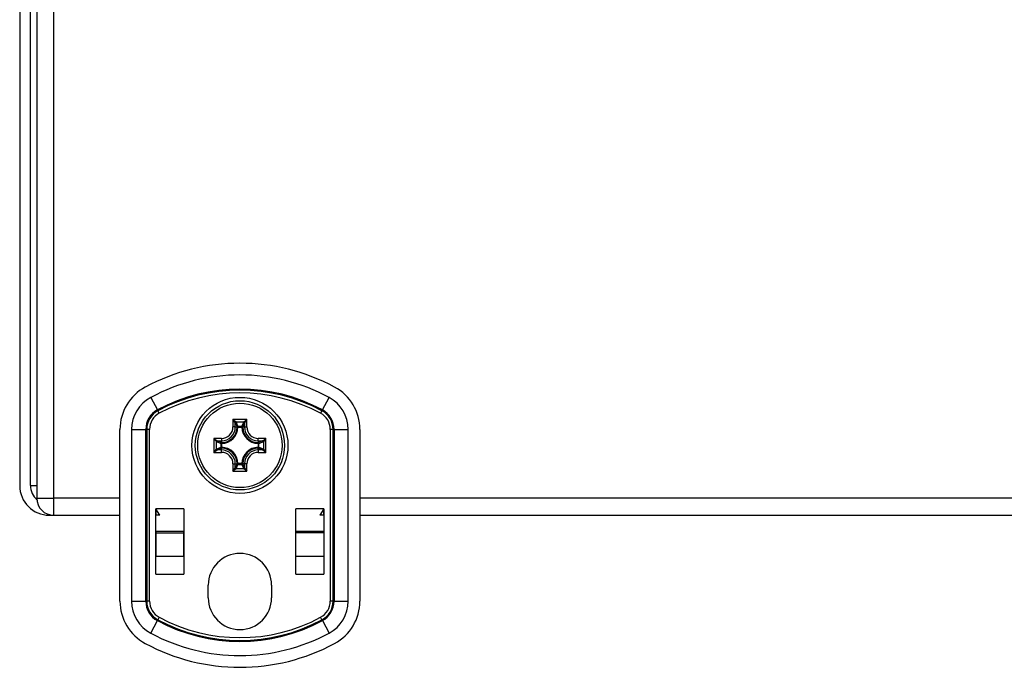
# Model space of a CAD drawing. Header units: inches. Extents: x 4.4 to 77.6, y 5.7 to 46.5.
# Tile 2 of 33: x 4.8 to 9.7, y 20.4 to 23.6. Entities that reach past the tile are written whole.
import ezdxf

# ---------------------------------------------------------------- set-up
doc = ezdxf.new("R2010")
doc.units = ezdxf.units.IN
doc.header["$MEASUREMENT"] = 0
doc.layers.add('Visible Edges(ANSI)', color=7, linetype='Continuous', lineweight=25)
doc.layers.add('Visible Tangent Edges(ANSI)', color=7, linetype='Continuous', lineweight=25)

msp = doc.modelspace()

# ---------------------------------------------------------------- linework, layer by layer
at = {"layer": 'Visible Edges(ANSI)'}
for p, q in [((4.9074, 31.0886), (4.9074, 21.2566)), ((4.8235, 31.0266), (4.8235, 21.3186)), ((4.8765, 21.3186), (4.8765, 31.0266)), ((5.3168, 20.75), (5.3168, 21.5951)), ((6.4979, 21.5951), (6.4979, 20.75)), ((5.4938, 21.204), (5.4939, 21.204)), ((5.4938, 20.8821), (5.4938, 21.204)), ((5.5136, 21.1726), (5.4939, 21.204)), ((5.4939, 21.204), (5.4939, 21.1726)), ((5.6317, 21.204), (5.6317, 21.0938)), ((5.6317, 21.204), (5.6318, 21.204)), ((5.6318, 21.204), (5.6318, 20.8821)), ((6.183, 21.204), (6.1831, 21.204)), ((6.183, 20.8821), (6.183, 21.204)), ((6.1831, 21.0938), (6.1831, 21.204)), ((6.3209, 21.204), (6.3012, 21.1726)), ((6.3209, 21.1726), (6.3209, 21.204)), ((6.3209, 21.204), (6.321, 21.204)), ((6.321, 21.204), (6.321, 20.8821)), ((4.9695, 21.1726), (4.9914, 21.1726)), ((4.9914, 21.1726), (5.3168, 21.1726)), ((5.4938, 21.1726), (5.4939, 21.1726)), ((5.5136, 21.1726), (5.4939, 21.1726)), ((5.4939, 21.0938), (5.4939, 21.1726)), ((5.6317, 21.1726), (5.6318, 21.1726)), ((6.183, 21.1726), (6.1831, 21.1726)), ((6.3209, 21.1726), (6.3012, 21.1726)), ((6.3209, 21.1726), (6.321, 21.1726)), ((6.3209, 21.1726), (6.3209, 21.0938)), ((6.4979, 21.1726), (13.3168, 21.1726)), ((5.4939, 21.0938), (5.6317, 21.0938)), ((5.4939, 21.0938), (5.4939, 21.0868)), ((5.4939, 21.0868), (5.4939, 20.9694)), ((5.6317, 21.0868), (5.6317, 21.0938)), ((5.6317, 20.9694), (5.6317, 21.0868)), ((6.1831, 21.0938), (6.3209, 21.0938)), ((6.1831, 21.0868), (6.1831, 21.0938)), ((6.1831, 20.9694), (6.1831, 21.0868)), ((6.3209, 21.0938), (6.3209, 21.0868)), ((6.3209, 21.0868), (6.3209, 20.9694)), ((5.4939, 20.8821), (5.4939, 20.9694)), ((5.6317, 20.9694), (5.6317, 20.8821)), ((6.1831, 20.8821), (6.1831, 20.9694)), ((6.3209, 20.9694), (6.3209, 20.8821)), ((5.4939, 20.8821), (5.4938, 20.8821)), ((5.6318, 20.8821), (5.6317, 20.8821)), ((6.1831, 20.8821), (6.183, 20.8821)), ((6.321, 20.8821), (6.3209, 20.8821)), ((5.7514, 20.7665), (5.7514, 20.8286)), ((6.0634, 20.8286), (6.0634, 20.7665))]:
    msp.add_line(p, q, dxfattribs=at)
for radius in [0.2362, 0.2195]:
    msp.add_circle((5.9074, 21.5166), radius, dxfattribs=at)
for centre, radius, start, end in [((5.9074, 20.9363), 0.9843, 61.7263, 118.2737), ((5.5531, 21.5951), 0.2362, 118.2737, 180), ((6.2617, 21.5951), 0.2362, 0, 61.7263), ((4.9695, 21.3186), 0.146, 180, 270), ((4.9695, 21.3186), 0.093, 180, 228.4202), ((4.9914, 21.2566), 0.084, 180, 270), ((5.9074, 20.8286), 0.156, 0, 180), ((5.5531, 20.75), 0.2362, 180, 241.7263), ((5.9074, 20.7665), 0.156, 180, 0), ((6.2617, 20.75), 0.2362, 298.2737, 0), ((5.9074, 21.4088), 0.9843, 241.7263, 298.2737)]:
    msp.add_arc(centre, radius, start, end, dxfattribs=at)
at = {"layer": 'Visible Tangent Edges(ANSI)'}
for p, q in [((4.9914, 21.2566), (4.9914, 31.0886)), ((5.4685, 21.7524), (5.5015, 21.6911)), ((6.3133, 21.6911), (6.3463, 21.7524)), ((5.5037, 21.6869), (5.5015, 21.6911)), ((5.5103, 21.6746), (5.5037, 21.6869)), ((6.3111, 21.6869), (6.3045, 21.6746)), ((6.3111, 21.6869), (6.3133, 21.6911)), ((5.873, 21.6442), (5.8884, 21.6327)), ((5.8845, 21.6288), (5.873, 21.6442)), ((5.873, 21.6442), (5.873, 21.6071)), ((5.9418, 21.6442), (5.873, 21.6442)), ((5.8847, 21.6284), (5.8935, 21.6071)), ((5.8847, 21.6071), (5.8847, 21.6284)), ((5.8884, 21.6327), (5.9264, 21.6327)), ((5.8974, 21.611), (5.8886, 21.6323)), ((5.9262, 21.6323), (5.9174, 21.611)), ((5.9213, 21.6071), (5.9301, 21.6284)), ((5.9264, 21.6327), (5.9418, 21.6442)), ((5.9301, 21.6284), (5.9301, 21.6071)), ((5.9418, 21.6442), (5.9303, 21.6288)), ((5.9418, 21.6071), (5.9418, 21.6442)), ((5.3745, 21.5951), (5.4441, 21.5951)), ((5.3745, 21.5951), (5.3745, 20.75)), ((5.4441, 20.75), (5.4441, 21.5951)), ((5.4489, 21.5951), (5.4441, 21.5951)), ((5.4489, 21.5951), (5.4489, 20.75)), ((5.4628, 21.5951), (5.4489, 21.5951)), ((5.4628, 20.75), (5.4628, 21.5951)), ((5.8847, 21.6071), (5.873, 21.6071)), ((5.8847, 21.6071), (5.8935, 21.6071)), ((5.8977, 21.6064), (5.8938, 21.6064)), ((5.9171, 21.6102), (5.8977, 21.6102)), ((5.8977, 21.6102), (5.8977, 21.6064)), ((5.8977, 21.6064), (5.9171, 21.6064)), ((5.9171, 21.6064), (5.9171, 21.6102)), ((5.921, 21.6064), (5.9171, 21.6064)), ((5.9301, 21.6071), (5.9213, 21.6071)), ((5.9301, 21.6071), (5.9418, 21.6071)), ((6.352, 21.5951), (6.352, 20.75)), ((6.3659, 21.5951), (6.352, 21.5951)), ((6.3659, 20.75), (6.3659, 21.5951)), ((6.3659, 21.5951), (6.3707, 21.5951)), ((6.3707, 21.5951), (6.4403, 21.5951)), ((6.3707, 21.5951), (6.3707, 20.75)), ((6.4403, 20.75), (6.4403, 21.5951)), ((5.7913, 21.5356), (5.7797, 21.551)), ((5.7797, 21.551), (5.7951, 21.5394)), ((5.7797, 21.551), (5.7797, 21.4821)), ((5.8168, 21.551), (5.7797, 21.551)), ((5.7913, 21.4975), (5.7913, 21.5356)), ((5.7917, 21.5353), (5.813, 21.5265)), ((5.8168, 21.5305), (5.7955, 21.5392)), ((5.7955, 21.5392), (5.8168, 21.5392)), ((5.8176, 21.5262), (5.8137, 21.5262)), ((5.8137, 21.5262), (5.8137, 21.5069)), ((5.8168, 21.551), (5.8168, 21.5392)), ((5.8168, 21.5392), (5.8168, 21.5305)), ((5.8175, 21.5302), (5.8176, 21.5262)), ((5.8176, 21.5069), (5.8176, 21.5262)), ((5.9972, 21.5262), (5.9973, 21.5302)), ((6.0011, 21.5262), (5.9972, 21.5262)), ((5.9972, 21.5262), (5.9972, 21.5069)), ((6.0351, 21.551), (5.9979, 21.551)), ((5.9979, 21.5392), (5.9979, 21.551)), ((6.0193, 21.5392), (5.9979, 21.5305)), ((5.9979, 21.5392), (5.9979, 21.5305)), ((5.9979, 21.5392), (6.0193, 21.5392)), ((6.0011, 21.5069), (6.0011, 21.5262)), ((6.0018, 21.5265), (6.0231, 21.5353)), ((6.0197, 21.5394), (6.0351, 21.551)), ((6.0351, 21.551), (6.0235, 21.5356)), ((6.0235, 21.5356), (6.0235, 21.4975)), ((6.0351, 21.4821), (6.0351, 21.551)), ((5.7797, 21.4821), (5.7913, 21.4975)), ((5.7951, 21.4937), (5.7797, 21.4821)), ((5.7797, 21.4821), (5.8168, 21.4821)), ((5.813, 21.5066), (5.7917, 21.4978)), ((5.7955, 21.4939), (5.8168, 21.5026)), ((5.8168, 21.4939), (5.7955, 21.4939)), ((5.8137, 21.5069), (5.8176, 21.5069)), ((5.8168, 21.4939), (5.8168, 21.5026)), ((5.8168, 21.4821), (5.8168, 21.4939)), ((5.8176, 21.5069), (5.8175, 21.5029)), ((5.9973, 21.5029), (5.9972, 21.5069)), ((5.9972, 21.5069), (6.0011, 21.5069)), ((5.9979, 21.5026), (6.0193, 21.4939)), ((5.9979, 21.4939), (5.9979, 21.5026)), ((6.0193, 21.4939), (5.9979, 21.4939)), ((5.9979, 21.4939), (5.9979, 21.4821)), ((5.9979, 21.4821), (6.0351, 21.4821)), ((6.0231, 21.4978), (6.0018, 21.5066)), ((6.0351, 21.4821), (6.0197, 21.4937)), ((6.0235, 21.4975), (6.0351, 21.4821)), ((5.873, 21.426), (5.8847, 21.426)), ((5.873, 21.426), (5.873, 21.3889)), ((5.8935, 21.426), (5.8847, 21.4047)), ((5.8847, 21.426), (5.8935, 21.426)), ((5.8847, 21.4047), (5.8847, 21.426)), ((5.8886, 21.4008), (5.8974, 21.4222)), ((5.8938, 21.4267), (5.8977, 21.4267)), ((5.8977, 21.4267), (5.8977, 21.4229)), ((5.9171, 21.4267), (5.8977, 21.4267)), ((5.8977, 21.4229), (5.9171, 21.4229)), ((5.9171, 21.4229), (5.9171, 21.4267)), ((5.9171, 21.4267), (5.921, 21.4267)), ((5.9174, 21.4222), (5.9262, 21.4008)), ((5.9301, 21.4047), (5.9213, 21.426)), ((5.9301, 21.426), (5.9213, 21.426)), ((5.9301, 21.426), (5.9301, 21.4047)), ((5.9418, 21.426), (5.9301, 21.426)), ((5.9418, 21.3889), (5.9418, 21.426)), ((5.873, 21.3889), (5.8845, 21.4043)), ((5.8884, 21.4004), (5.873, 21.3889)), ((5.873, 21.3889), (5.9418, 21.3889)), ((5.9264, 21.4004), (5.8884, 21.4004)), ((5.9418, 21.3889), (5.9264, 21.4004)), ((5.9303, 21.4043), (5.9418, 21.3889)), ((4.8765, 21.3186), (4.9074, 21.3186)), ((4.9074, 21.2566), (4.9914, 21.2566)), ((4.9914, 21.1726), (4.9914, 21.2566)), ((5.3168, 21.2566), (4.9914, 21.2566)), ((13.3168, 21.2566), (6.4979, 21.2566)), ((5.6317, 21.204), (5.4939, 21.204)), ((6.3209, 21.204), (6.1831, 21.204)), ((5.4939, 21.0868), (5.6317, 21.0868)), ((6.3209, 21.0868), (6.1831, 21.0868)), ((5.6317, 20.9694), (5.4939, 20.9694)), ((6.3209, 20.9694), (6.1831, 20.9694)), ((5.4939, 20.8821), (5.6317, 20.8821)), ((6.1831, 20.8821), (6.3209, 20.8821)), ((5.3745, 20.75), (5.4441, 20.75)), ((5.4489, 20.75), (5.4441, 20.75)), ((5.4628, 20.75), (5.4489, 20.75)), ((6.3659, 20.75), (6.352, 20.75)), ((6.3659, 20.75), (6.3707, 20.75)), ((6.3707, 20.75), (6.4403, 20.75)), ((5.4685, 20.5927), (5.5015, 20.654)), ((5.5037, 20.6582), (5.5015, 20.654)), ((5.5103, 20.6705), (5.5037, 20.6582)), ((6.3111, 20.6582), (6.3045, 20.6705)), ((6.3111, 20.6582), (6.3133, 20.654)), ((6.3133, 20.654), (6.3463, 20.5927))]:
    msp.add_line(p, q, dxfattribs=at)
at = {"layer": 'Visible Tangent Edges(ANSI)', "flags": 128}
for points in [[(5.8935, 21.6071), (5.8935, 21.6071), (5.8935, 21.607), (5.8935, 21.607), (5.8935, 21.607), (5.8936, 21.607), (5.8936, 21.6069), (5.8936, 21.6069), (5.8936, 21.6069), (5.8936, 21.6068), (5.8936, 21.6068), (5.8936, 21.6068), (5.8936, 21.6068), (5.8937, 21.6067), (5.8937, 21.6067), (5.8937, 21.6067), (5.8937, 21.6066), (5.8937, 21.6066), (5.8937, 21.6066), (5.8937, 21.6066), (5.8937, 21.6065), (5.8938, 21.6065), (5.8938, 21.6065), (5.8938, 21.6064), (5.8938, 21.6064)], [(5.8977, 21.6102), (5.8977, 21.6103), (5.8977, 21.6103), (5.8977, 21.6103), (5.8977, 21.6103), (5.8977, 21.6104), (5.8976, 21.6104), (5.8976, 21.6104), (5.8976, 21.6105), (5.8976, 21.6105), (5.8976, 21.6105), (5.8976, 21.6106), (5.8976, 21.6106), (5.8976, 21.6106), (5.8975, 21.6106), (5.8975, 21.6107), (5.8975, 21.6107), (5.8975, 21.6107), (5.8975, 21.6108), (5.8975, 21.6108), (5.8975, 21.6108), (5.8975, 21.6109), (5.8974, 21.6109), (5.8974, 21.6109), (5.8974, 21.611)], [(5.9174, 21.611), (5.9174, 21.6109), (5.9174, 21.6109), (5.9173, 21.6109), (5.9173, 21.6108), (5.9173, 21.6108), (5.9173, 21.6108), (5.9173, 21.6107), (5.9173, 21.6107), (5.9173, 21.6107), (5.9173, 21.6106), (5.9172, 21.6106), (5.9172, 21.6106), (5.9172, 21.6106), (5.9172, 21.6105), (5.9172, 21.6105), (5.9172, 21.6105), (5.9172, 21.6104), (5.9172, 21.6104), (5.9171, 21.6104), (5.9171, 21.6103), (5.9171, 21.6103), (5.9171, 21.6103), (5.9171, 21.6103), (5.9171, 21.6102)], [(5.921, 21.6064), (5.921, 21.6064), (5.921, 21.6065), (5.921, 21.6065), (5.9211, 21.6065), (5.9211, 21.6066), (5.9211, 21.6066), (5.9211, 21.6066), (5.9211, 21.6066), (5.9211, 21.6067), (5.9211, 21.6067), (5.9211, 21.6067), (5.9212, 21.6068), (5.9212, 21.6068), (5.9212, 21.6068), (5.9212, 21.6068), (5.9212, 21.6069), (5.9212, 21.6069), (5.9212, 21.6069), (5.9212, 21.607), (5.9213, 21.607), (5.9213, 21.607), (5.9213, 21.607), (5.9213, 21.6071), (5.9213, 21.6071)], [(5.813, 21.5265), (5.813, 21.5265), (5.8131, 21.5265), (5.8131, 21.5265), (5.8131, 21.5265), (5.8131, 21.5265), (5.8132, 21.5265), (5.8132, 21.5264), (5.8132, 21.5264), (5.8133, 21.5264), (5.8133, 21.5264), (5.8133, 21.5264), (5.8134, 21.5264), (5.8134, 21.5264), (5.8134, 21.5264), (5.8135, 21.5263), (5.8135, 21.5263), (5.8135, 21.5263), (5.8135, 21.5263), (5.8136, 21.5263), (5.8136, 21.5263), (5.8136, 21.5263), (5.8137, 21.5263), (5.8137, 21.5262), (5.8137, 21.5262)], [(5.8175, 21.5302), (5.8175, 21.5302), (5.8175, 21.5302), (5.8175, 21.5302), (5.8174, 21.5302), (5.8174, 21.5302), (5.8174, 21.5302), (5.8173, 21.5302), (5.8173, 21.5303), (5.8173, 21.5303), (5.8173, 21.5303), (5.8172, 21.5303), (5.8172, 21.5303), (5.8172, 21.5303), (5.8171, 21.5303), (5.8171, 21.5303), (5.8171, 21.5304), (5.8171, 21.5304), (5.817, 21.5304), (5.817, 21.5304), (5.817, 21.5304), (5.8169, 21.5304), (5.8169, 21.5304), (5.8169, 21.5304), (5.8168, 21.5305)], [(5.9979, 21.5305), (5.9979, 21.5304), (5.9979, 21.5304), (5.9979, 21.5304), (5.9978, 21.5304), (5.9978, 21.5304), (5.9978, 21.5304), (5.9977, 21.5304), (5.9977, 21.5304), (5.9977, 21.5303), (5.9977, 21.5303), (5.9976, 21.5303), (5.9976, 21.5303), (5.9976, 21.5303), (5.9975, 21.5303), (5.9975, 21.5303), (5.9975, 21.5303), (5.9975, 21.5302), (5.9974, 21.5302), (5.9974, 21.5302), (5.9974, 21.5302), (5.9973, 21.5302), (5.9973, 21.5302), (5.9973, 21.5302), (5.9973, 21.5302)], [(6.0011, 21.5262), (6.0011, 21.5262), (6.0011, 21.5263), (6.0012, 21.5263), (6.0012, 21.5263), (6.0012, 21.5263), (6.0013, 21.5263), (6.0013, 21.5263), (6.0013, 21.5263), (6.0013, 21.5263), (6.0014, 21.5264), (6.0014, 21.5264), (6.0014, 21.5264), (6.0015, 21.5264), (6.0015, 21.5264), (6.0015, 21.5264), (6.0016, 21.5264), (6.0016, 21.5264), (6.0016, 21.5265), (6.0016, 21.5265), (6.0017, 21.5265), (6.0017, 21.5265), (6.0017, 21.5265), (6.0018, 21.5265), (6.0018, 21.5265)], [(5.8137, 21.5069), (5.8137, 21.5069), (5.8137, 21.5068), (5.8136, 21.5068), (5.8136, 21.5068), (5.8136, 21.5068), (5.8135, 21.5068), (5.8135, 21.5068), (5.8135, 21.5068), (5.8135, 21.5068), (5.8134, 21.5067), (5.8134, 21.5067), (5.8134, 21.5067), (5.8133, 21.5067), (5.8133, 21.5067), (5.8133, 21.5067), (5.8132, 21.5067), (5.8132, 21.5067), (5.8132, 21.5066), (5.8131, 21.5066), (5.8131, 21.5066), (5.8131, 21.5066), (5.8131, 21.5066), (5.813, 21.5066), (5.813, 21.5066)], [(5.8168, 21.5026), (5.8169, 21.5027), (5.8169, 21.5027), (5.8169, 21.5027), (5.817, 21.5027), (5.817, 21.5027), (5.817, 21.5027), (5.8171, 21.5027), (5.8171, 21.5027), (5.8171, 21.5028), (5.8171, 21.5028), (5.8172, 21.5028), (5.8172, 21.5028), (5.8172, 21.5028), (5.8173, 21.5028), (5.8173, 21.5028), (5.8173, 21.5028), (5.8173, 21.5029), (5.8174, 21.5029), (5.8174, 21.5029), (5.8174, 21.5029), (5.8175, 21.5029), (5.8175, 21.5029), (5.8175, 21.5029), (5.8175, 21.5029)], [(5.9973, 21.5029), (5.9973, 21.5029), (5.9973, 21.5029), (5.9973, 21.5029), (5.9974, 21.5029), (5.9974, 21.5029), (5.9974, 21.5029), (5.9975, 21.5029), (5.9975, 21.5028), (5.9975, 21.5028), (5.9975, 21.5028), (5.9976, 21.5028), (5.9976, 21.5028), (5.9976, 21.5028), (5.9977, 21.5028), (5.9977, 21.5028), (5.9977, 21.5027), (5.9977, 21.5027), (5.9978, 21.5027), (5.9978, 21.5027), (5.9978, 21.5027), (5.9979, 21.5027), (5.9979, 21.5027), (5.9979, 21.5027), (5.9979, 21.5026)], [(6.0018, 21.5066), (6.0018, 21.5066), (6.0017, 21.5066), (6.0017, 21.5066), (6.0017, 21.5066), (6.0016, 21.5066), (6.0016, 21.5066), (6.0016, 21.5067), (6.0016, 21.5067), (6.0015, 21.5067), (6.0015, 21.5067), (6.0015, 21.5067), (6.0014, 21.5067), (6.0014, 21.5067), (6.0014, 21.5067), (6.0013, 21.5068), (6.0013, 21.5068), (6.0013, 21.5068), (6.0013, 21.5068), (6.0012, 21.5068), (6.0012, 21.5068), (6.0012, 21.5068), (6.0011, 21.5068), (6.0011, 21.5069), (6.0011, 21.5069)], [(5.8938, 21.4267), (5.8938, 21.4267), (5.8938, 21.4266), (5.8938, 21.4266), (5.8937, 21.4266), (5.8937, 21.4266), (5.8937, 21.4265), (5.8937, 21.4265), (5.8937, 21.4265), (5.8937, 21.4264), (5.8937, 21.4264), (5.8937, 21.4264), (5.8936, 21.4264), (5.8936, 21.4263), (5.8936, 21.4263), (5.8936, 21.4263), (5.8936, 21.4262), (5.8936, 21.4262), (5.8936, 21.4262), (5.8936, 21.4261), (5.8935, 21.4261), (5.8935, 21.4261), (5.8935, 21.4261), (5.8935, 21.426), (5.8935, 21.426)], [(5.8974, 21.4222), (5.8974, 21.4222), (5.8974, 21.4222), (5.8975, 21.4222), (5.8975, 21.4223), (5.8975, 21.4223), (5.8975, 21.4223), (5.8975, 21.4224), (5.8975, 21.4224), (5.8975, 21.4224), (5.8975, 21.4225), (5.8976, 21.4225), (5.8976, 21.4225), (5.8976, 21.4225), (5.8976, 21.4226), (5.8976, 21.4226), (5.8976, 21.4226), (5.8976, 21.4227), (5.8976, 21.4227), (5.8977, 21.4227), (5.8977, 21.4228), (5.8977, 21.4228), (5.8977, 21.4228), (5.8977, 21.4229), (5.8977, 21.4229)], [(5.9171, 21.4229), (5.9171, 21.4229), (5.9171, 21.4228), (5.9171, 21.4228), (5.9171, 21.4228), (5.9171, 21.4227), (5.9172, 21.4227), (5.9172, 21.4227), (5.9172, 21.4226), (5.9172, 21.4226), (5.9172, 21.4226), (5.9172, 21.4225), (5.9172, 21.4225), (5.9172, 21.4225), (5.9173, 21.4225), (5.9173, 21.4224), (5.9173, 21.4224), (5.9173, 21.4224), (5.9173, 21.4223), (5.9173, 21.4223), (5.9173, 21.4223), (5.9173, 21.4222), (5.9174, 21.4222), (5.9174, 21.4222), (5.9174, 21.4222)], [(5.9213, 21.426), (5.9213, 21.426), (5.9213, 21.4261), (5.9213, 21.4261), (5.9213, 21.4261), (5.9212, 21.4261), (5.9212, 21.4262), (5.9212, 21.4262), (5.9212, 21.4262), (5.9212, 21.4263), (5.9212, 21.4263), (5.9212, 21.4263), (5.9212, 21.4264), (5.9211, 21.4264), (5.9211, 21.4264), (5.9211, 21.4264), (5.9211, 21.4265), (5.9211, 21.4265), (5.9211, 21.4265), (5.9211, 21.4266), (5.9211, 21.4266), (5.921, 21.4266), (5.921, 21.4266), (5.921, 21.4267), (5.921, 21.4267)]]:
    msp.add_lwpolyline(points, dxfattribs=at)
at = {"layer": 'Visible Tangent Edges(ANSI)'}
msp.add_circle((5.9074, 21.5166), 0.2077, dxfattribs=at)
for centre, radius, start, end in [((5.9074, 20.9363), 0.9266, 61.7263, 118.2737), ((5.9074, 20.9363), 0.857, 61.7263, 118.2737), ((5.9074, 20.9363), 0.8522, 61.7263, 118.2737), ((5.9074, 20.9363), 0.8383, 61.7263, 118.2737), ((5.5531, 21.5951), 0.1786, 118.2737, 180), ((6.2617, 21.5951), 0.1786, 0, 61.7263), ((5.5531, 21.5951), 0.109, 118.2737, 180), ((5.5531, 21.5951), 0.1042, 118.2737, 180), ((5.5531, 21.5951), 0.0903, 118.2737, 180), ((6.2617, 21.5951), 0.0903, 0, 61.7263), ((6.2617, 21.5951), 0.1042, 0, 61.7263), ((6.2617, 21.5951), 0.109, 0, 61.7263), ((5.8168, 21.6071), 0.0679, 270, 0), ((5.8168, 21.6071), 0.0561, 270, 0), ((5.8168, 21.6071), 0.0769, 270.5202, 359.4798), ((5.8168, 21.6071), 0.0809, 270.5202, 359.4798), ((5.9979, 21.6071), 0.0809, 180.5202, 269.4798), ((5.9979, 21.6071), 0.0769, 180.5202, 269.4798), ((5.9979, 21.6071), 0.0679, 180, 270), ((5.9979, 21.6071), 0.0561, 180, 270), ((5.8168, 21.426), 0.0679, 0, 90), ((5.8168, 21.426), 0.0561, 0, 90), ((5.8168, 21.426), 0.0769, 0.5202, 89.4798), ((5.8168, 21.426), 0.0809, 0.5202, 89.4798), ((5.9979, 21.426), 0.0809, 90.5202, 179.4798), ((5.9979, 21.426), 0.0769, 90.5202, 179.4798), ((5.9979, 21.426), 0.0679, 90, 180), ((5.9979, 21.426), 0.0561, 90, 180), ((5.5531, 20.75), 0.1786, 180, 241.7263), ((5.5531, 20.75), 0.109, 180, 241.7263), ((5.5531, 20.75), 0.1042, 180, 241.7263), ((5.5531, 20.75), 0.0903, 180, 241.7263), ((6.2617, 20.75), 0.0903, 298.2737, 0), ((6.2617, 20.75), 0.1042, 298.2737, 0), ((6.2617, 20.75), 0.109, 298.2737, 0), ((6.2617, 20.75), 0.1786, 298.2737, 0), ((5.9074, 21.4088), 0.857, 241.7263, 298.2737), ((5.9074, 21.4088), 0.8522, 241.7263, 298.2737), ((5.9074, 21.4088), 0.8383, 241.7263, 298.2737), ((5.9074, 21.4088), 0.9266, 241.7263, 298.2737)]:
    msp.add_arc(centre, radius, start, end, dxfattribs=at)
for centre, major_axis, ratio, start_param, end_param in [((5.8884, 21.6288), (0.00278, 0.00278), 0.957668, 0.807019, 2.334574), ((5.873, 21.6281), (0.0118, 0), 0.283409, 0.087266, 0.20944), ((5.8886, 21.6284), (0.00364, 0.0015), 0.974585, 1.189307, 2.741981), ((5.873, 21.632), (-0.0157, 0), 0.212557, 3.228859, 3.351032), ((5.9418, 21.632), (-0.0157, 0), 0.212557, 6.073746, 6.195919), ((5.9262, 21.6284), (0.00364, -0.0015), 0.974585, 0.399611, 1.952286), ((5.9264, 21.6288), (0.00278, -0.00278), 0.957668, 0.807019, 2.334574), ((5.9418, 21.6281), (0.0118, 0), 0.283409, 2.932153, 3.054326), ((5.8974, 21.6071), (0.00364, 0.0015), 0.974585, 1.189307, 2.741981), ((5.8977, 21.6064), (-0.00365, -0.00147), 0.97474, 4.338476, 5.882302), ((5.9171, 21.6064), (-0.00365, 0.00147), 0.97474, 3.542476, 5.086302), ((5.9174, 21.6071), (0.00364, -0.0015), 0.974585, 0.399611, 1.952286), ((5.7951, 21.5356), (0.00278, 0.00278), 0.957668, 0.807019, 2.334574), ((5.792, 21.551), (0, -0.0157), 0.212557, 6.073746, 6.195919), ((5.7955, 21.5353), (0.0015, 0.00364), 0.974585, 0.399611, 1.952286), ((5.7958, 21.551), (0, 0.0118), 0.283409, 2.932153, 3.054326), ((5.8168, 21.5265), (0.0015, 0.00364), 0.974585, 0.399611, 1.952286), ((5.8176, 21.5262), (-0.00147, -0.00365), 0.97474, 3.542476, 5.086302), ((5.9972, 21.5262), (-0.00147, 0.00365), 0.97474, 4.338476, 5.882302), ((5.9979, 21.5265), (0.0015, -0.00364), 0.974585, 1.189307, 2.741981), ((6.019, 21.551), (0, -0.0118), 0.283409, 0.087266, 0.20944), ((6.0193, 21.5353), (0.0015, -0.00364), 0.974585, 1.189307, 2.741981), ((6.0197, 21.5356), (0.00278, -0.00278), 0.957668, 0.807019, 2.334574), ((6.0228, 21.551), (0, 0.0157), 0.212557, 3.228859, 3.351032), ((5.792, 21.4821), (0, -0.0157), 0.212557, 3.228859, 3.351032), ((5.7951, 21.4975), (-0.00278, 0.00278), 0.957668, 0.807019, 2.334574), ((5.7955, 21.4978), (-0.0015, 0.00364), 0.974585, 1.189307, 2.741981), ((5.7958, 21.4821), (0, 0.0118), 0.283409, 0.087266, 0.20944), ((5.8168, 21.5066), (-0.0015, 0.00364), 0.974585, 1.189307, 2.741981), ((5.8176, 21.5069), (0.00147, -0.00365), 0.97474, 4.338476, 5.882302), ((5.9972, 21.5069), (0.00147, 0.00365), 0.97474, 3.542476, 5.086302), ((5.9979, 21.5066), (-0.0015, -0.00364), 0.974585, 0.399611, 1.952286), ((6.0193, 21.4978), (0.0015, 0.00364), 0.974585, 3.541204, 5.093879), ((6.019, 21.4821), (0, -0.0118), 0.283409, 2.932153, 3.054326), ((6.0197, 21.4975), (0.00278, 0.00278), 0.957668, 3.948611, 5.476167), ((6.0228, 21.4821), (0, 0.0157), 0.212557, 6.073746, 6.195919), ((5.8974, 21.426), (-0.00364, 0.0015), 0.974585, 0.399611, 1.952286), ((5.8977, 21.4267), (0.00365, -0.00147), 0.97474, 3.542476, 5.086302), ((5.9171, 21.4267), (0.00365, 0.00147), 0.97474, 4.338476, 5.882302), ((5.9174, 21.426), (-0.00364, -0.0015), 0.974585, 1.189307, 2.741981), ((5.873, 21.405), (-0.0118, 0), 0.283409, 2.932153, 3.054326), ((5.8884, 21.4043), (-0.00278, 0.00278), 0.957668, 0.807019, 2.334574), ((5.8886, 21.4047), (-0.00364, 0.0015), 0.974585, 0.399611, 1.952286), ((5.873, 21.4011), (0.0157, 0), 0.212557, 6.073746, 6.195919), ((5.9262, 21.4047), (-0.00364, -0.0015), 0.974585, 1.189307, 2.741981), ((5.9418, 21.4011), (0.0157, 0), 0.212557, 3.228859, 3.351032), ((5.9264, 21.4043), (-0.00278, -0.00278), 0.957668, 0.807019, 2.334574), ((5.9418, 21.405), (-0.0118, 0), 0.283409, 0.087266, 0.20944)]:
    msp.add_ellipse(centre, major_axis=major_axis, ratio=ratio, start_param=start_param, end_param=end_param, dxfattribs=at)

doc.saveas('drawing.dxf')
